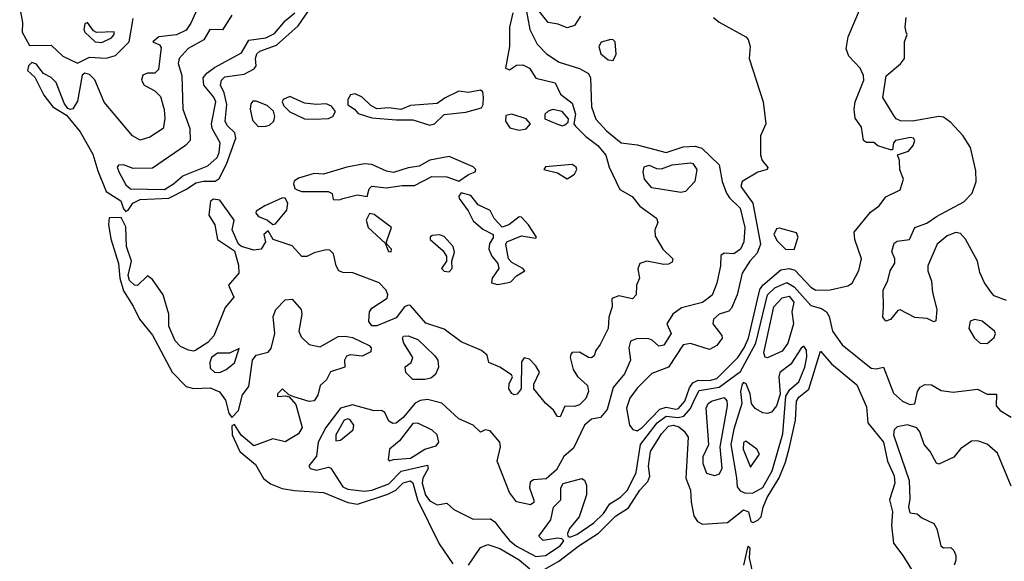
# Model space of a CAD drawing. Extents: x 2923744 to 3052146, y 543855 to 918667.
# Tile 31 of 50: x 2989095 to 2993176, y 824910 to 827156. Entities that reach past the tile are written whole.
import ezdxf

# ---------------------------------------------------------------- set-up
doc = ezdxf.new("R2010")
doc.units = 0

msp = doc.modelspace()

# ---------------------------------------------------------------- linework, layer by layer
at = {"layer": '0CON10XD'}
for points in [[(2991180.7, 827275), (2991209, 827115), (2991239.6, 827055), (2991279.3, 827015), (2991330.7, 826980.7), (2991415, 826954), (2991453.1, 826933.1), (2991461.4, 826915), (2991465.9, 826795), (2991483.9, 826743.9), (2991526.8, 826695), (2991588.5, 826645), (2991655, 826637.5), (2991775, 826605.3), (2991845, 826629), (2991895, 826632.1), (2991923.3, 826623.3), (2991994.7, 826554.7), (2992007.1, 826485), (2992025, 826436.9), (2992037.3, 826417.3), (2992081.4, 826375), (2992101, 826295), (2992096.5, 826235), (2992083.1, 826205), (2992055, 826185.3), (2992015, 826188.4), (2992002, 826178), (2992000.3, 826135), (2991985, 826064.3), (2991965, 826013.6), (2991925, 825983.7), (2991838.5, 825961.5), (2991802.5, 825935), (2991778.1, 825895), (2991795.6, 825855), (2991765, 825807.1), (2991745, 825801.8), (2991716.9, 825826.9), (2991702.4, 825832.4), (2991656.3, 825833.7), (2991626.5, 825823.5), (2991620, 825795), (2991627.3, 825745), (2991602.2, 825687.8), (2991555, 825631.1), (2991530, 825540), (2991502.9, 825507.1), (2991465, 825500.3), (2991436.8, 825475), (2991391.1, 825378.9), (2991351, 825345), (2991320.3, 825289.7), (2991277.5, 825252.5), (2991225, 825247.9), (2991211.1, 825238.9), (2991207.9, 825215), (2991225.7, 825164.3), (2991225.6, 825154.4), (2991212.5, 825145), (2991155, 825156.7), (2991124.8, 825195), (2991074.1, 825325), (2991088.1, 825385), (2991086, 825405), (2991045, 825451.8), (2991025, 825455.4), (2991005, 825446), (2990974.8, 825474.8), (2990915, 825500.6), (2990845, 825565.5), (2990785, 825581.5), (2990755, 825577.8), (2990734.3, 825565.7), (2990685, 825507), (2990655, 825483), (2990641.7, 825481.7), (2990625, 825490.9), (2990608, 825528), (2990595.4, 825535.4), (2990565, 825534.7), (2990475, 825558.6), (2990425, 825545.7), (2990364.4, 825465), (2990332.1, 825405), (2990325, 825345.8), (2990293.3, 825306.7), (2990298.6, 825295), (2990325, 825288.6), (2990375, 825300), (2990385, 825296.9), (2990435, 825218.5), (2990455, 825210), (2990525, 825200.8), (2990555, 825205.5), (2990625, 825232.2), (2990676.3, 825283.7), (2990785, 825308.9), (2990788.8, 825295), (2990766.5, 825255), (2990762.7, 825235), (2990776.9, 825185), (2990795, 825161.1), (2990825, 825144.5), (2990865, 825151.8), (2990894.6, 825125), (2990975, 825084.9), (2991046, 825086), (2991065, 825073.4), (2991093.7, 825035), (2991125, 824996.2), (2991155, 824972.8), (2991235, 824930.6)], [(2989095, 827204.5), (2989106.6, 827145), (2989105.8, 827105), (2989135, 827048.6), (2989225, 827051.2), (2989274.4, 827004.4), (2989335, 826976.4), (2989385, 827000.4), (2989453.6, 826996.4), (2989492.4, 827007.6), (2989549.2, 827065), (2989565, 827161.6)], [(2989843.2, 827226.8), (2989805, 827141.5), (2989785, 827113.2), (2989745, 827093.2), (2989671.2, 827085), (2989647.5, 827065), (2989675, 827052.5), (2989681.2, 827041.2), (2989669.9, 826950.1), (2989655, 826934.3), (2989625, 826934), (2989605, 826925.8), (2989600, 826905), (2989611.2, 826885), (2989655, 826860.6), (2989678.1, 826838.1), (2989694, 826784), (2989696.7, 826745), (2989689.4, 826705), (2989635, 826669.5), (2989595, 826656.9), (2989563.3, 826675), (2989445, 826814.7), (2989406.4, 826906.4), (2989385, 826929.4), (2989365, 826934), (2989353.8, 826926.2), (2989335, 826818.1), (2989315, 826786.9), (2989305, 826784), (2989295, 826787.5), (2989279.6, 826809.6), (2989245.8, 826895.8), (2989225, 826916.1), (2989193.2, 826933.2), (2989175, 826957.5), (2989165, 826971.9), (2989145, 826979.2), (2989132.1, 826965), (2989127.3, 826945), (2989157.5, 826917.5), (2989195, 826842.9), (2989232.2, 826795), (2989289.7, 826759.7), (2989345, 826691.8), (2989398.8, 826598.8), (2989418.9, 826528.9), (2989453.4, 826443.4), (2989514.5, 826405), (2989525, 826372.5), (2989535, 826361.2), (2989545, 826366.2), (2989564.5, 826395), (2989595, 826410.8), (2989713.5, 826416.5), (2989787, 826453), (2989825, 826480), (2989857.2, 826487.2), (2989905, 826486.7), (2989922.5, 826497.5), (2989952.7, 826557.3), (2989990.4, 826665), (2989987, 826687), (2989955, 826717.9), (2989946.7, 826735), (2989953.6, 826805), (2989943, 826853), (2989927.8, 826885), (2989930.9, 826905), (2989945, 826918.7), (2990025, 826930.5), (2990067.2, 826952.8), (2990075.5, 826965), (2990072.8, 826995), (2990078, 827015), (2990090, 827025), (2990159.3, 827050.7), (2990249.2, 827130.8), (2990305, 827210.8)], [(2991419.4, 827170.6), (2991395, 827131.8), (2991365, 827122.7), (2991327.7, 827137.7), (2991285, 827145.2), (2991232.2, 827212.2)], [(2991655, 825451.7), (2991675.8, 825465), (2991748.8, 825541.2), (2991775, 825549.5), (2991815, 825541.3), (2991825.4, 825544.6), (2991851.5, 825575), (2991871, 825629), (2991885, 825649.7), (2991907.9, 825662.1), (2991955, 825660.5), (2991985, 825668.3), (2992071.6, 825755), (2992098.5, 825795), (2992116.1, 825835), (2992162.5, 826037.5), (2992175.1, 826054.9), (2992250.5, 826119.5), (2992285, 826124.9), (2992307.5, 826117.5), (2992375, 826046.5), (2992395, 826034.8), (2992455, 826036.5), (2992527.4, 826052.6), (2992545.8, 826064.2), (2992573.9, 826116.1), (2992585.2, 826164.8), (2992556.7, 826245), (2992554.7, 826275), (2992621.9, 826358.1), (2992657.1, 826385), (2992685, 826421.4), (2992745, 826450.6), (2992758.8, 826495), (2992743.6, 826533.6), (2992742.4, 826572.4), (2992733.6, 826596.4), (2992778.8, 826611.2), (2992799.2, 826635), (2992805.9, 826655), (2992800.6, 826665), (2992788.1, 826668.1), (2992725.8, 826655), (2992716.7, 826645), (2992713.3, 826616.7), (2992705, 826616), (2992652.9, 826632.9), (2992635, 826647.5), (2992605, 826647.3), (2992592.9, 826655), (2992585, 826710), (2992557.7, 826747.7), (2992553.9, 826785), (2992558.1, 826815), (2992594, 826905), (2992593.3, 826925), (2992579, 826955), (2992531.4, 827005), (2992520.9, 827035), (2992529.6, 827085), (2992580.9, 827205)], [(2989974.4, 827175.6), (2989935.7, 827114.3), (2989883.3, 827115), (2989857.8, 827072.2), (2989792.8, 827037.2), (2989756.7, 826995), (2989751.8, 826975), (2989766.8, 826925), (2989771.9, 826785), (2989800.8, 826705), (2989801.1, 826655), (2989782.2, 826635), (2989645, 826540.7), (2989565, 826539.2), (2989525, 826554.6), (2989505, 826552.9), (2989499.5, 826545), (2989506, 826525), (2989535, 826471.9), (2989554.5, 826454.5), (2989695, 826452.6)], [(2989695, 826452.6), (2989732.7, 826475), (2989770.9, 826509.1), (2989875, 826550.3), (2989913.5, 826585), (2989922, 826605), (2989925.5, 826645), (2989893.5, 826705), (2989890, 826725), (2989907.5, 826815), (2989899.9, 826835), (2989858.6, 826885), (2989855.5, 826915), (2989870.2, 826935), (2989902.5, 826957.5), (2990015, 827019), (2990045, 827071.7), (2990115, 827080.8), (2990150.7, 827099.3), (2990197, 827153), (2990235.4, 827185)], [(2991139.1, 827185), (2991126, 827125), (2991125.6, 827045), (2991108.8, 826955), (2991125, 826948), (2991155, 826967.8), (2991181.1, 826968.9)], [(2991970.4, 827165), (2991995, 827145.3), (2992105, 827085.5), (2992114.1, 827074.1), (2992122.7, 827045), (2992118.2, 826995), (2992176.6, 826815), (2992187.4, 826725), (2992165.3, 826674.7), (2992166, 826595), (2992172.8, 826572.8), (2992196.1, 826543.9), (2992193.8, 826535), (2992155, 826523.9), (2992090, 826485), (2992084.7, 826465), (2992098.3, 826445), (2992134.7, 826395), (2992166.4, 826225), (2992152, 826188), (2992122.2, 826155), (2992090, 826105), (2992069.7, 826015), (2992045, 825960), (2992035, 825946.9), (2991995, 825935.6), (2991971.2, 825915), (2991968.5, 825895), (2992006, 825846), (2992007.3, 825835), (2991985, 825804.7), (2991955, 825788.9), (2991875, 825813.5), (2991845, 825808.4), (2991785, 825715.7), (2991715, 825688.9), (2991655, 825627.9), (2991623.8, 825586.2), (2991610.7, 825545), (2991623, 825475), (2991636.3, 825456.3), (2991655, 825451.7)], [(2993185, 825991.2), (2993135, 826011.2), (2993125, 826022.2), (2993095, 826065.5), (2993075, 826108.1), (2993064.7, 826155), (2993015, 826245.6), (2992995, 826269.2), (2992975, 826273.4), (2992939.6, 826260.4), (2992898.2, 826225), (2992858.9, 826135), (2992858.9, 826115), (2992875, 826072.5), (2992878.5, 826025), (2992896.4, 825955), (2992893, 825907), (2992885, 825903.3), (2992856.6, 825916.6), (2992805, 825921.2), (2992745, 825952.5), (2992735, 825950), (2992705, 825912.3), (2992685, 825905.6), (2992673.1, 825923.1), (2992676, 825965), (2992674.7, 826035), (2992694.2, 826075), (2992703.5, 826115), (2992723.2, 826146.8), (2992723.1, 826165), (2992710.6, 826195), (2992720.5, 826229.5), (2992732.6, 826237.4), (2992784, 826245), (2992805.7, 826295), (2992855, 826312.1), (2992895, 826340.4), (2993009.4, 826400.6), (2993043.1, 826436.9), (2993059.6, 826485), (2993059, 826529), (2993036.6, 826626.6), (2993005, 826675.4), (2992955, 826730.4), (2992925, 826752.1), (2992905.2, 826755.2), (2992795.3, 826735.3), (2992746.4, 826736.4), (2992728.8, 826745), (2992718.3, 826758.3), (2992673.3, 826833.3), (2992686.2, 826923.8), (2992746.8, 826973.2), (2992762.5, 826995), (2992763.4, 827065), (2992774.3, 827095), (2992770, 827105), (2992765.5, 827125), (2992770, 827165)], [(2989435, 827062.2), (2989475, 827080.6), (2989486.6, 827095), (2989486, 827106), (2989413.5, 827103.5), (2989400.4, 827110.4), (2989376.5, 827145), (2989365, 827139.4), (2989360.7, 827115), (2989364.7, 827104.7), (2989408.2, 827065), (2989435, 827062.2)], [(2991555, 826986.7), (2991567.4, 827012.6), (2991563.3, 827065), (2991555, 827073.3), (2991545, 827073.5), (2991505, 827062.5), (2991495.6, 827045), (2991504.5, 827015), (2991535, 826989.5), (2991555, 826986.7)], [(2991181.1, 826968.9), (2991208.6, 826955), (2991235, 826914), (2991315, 826893.8), (2991337.2, 826847.2), (2991385, 826810), (2991398.5, 826765), (2991392.5, 826725), (2991398.8, 826715), (2991441.3, 826671.3), (2991491.9, 826635), (2991525, 826593.8), (2991538.6, 826545), (2991582.2, 826452.2), (2991633.3, 826423.3), (2991665, 826383.1), (2991735, 826333.8), (2991740.6, 826315), (2991727.5, 826285), (2991728.9, 826258.9), (2991760.8, 826205), (2991802.5, 826165), (2991799.3, 826150.7), (2991785, 826142), (2991765, 826140.6), (2991695, 826154.6), (2991665.4, 826144.6), (2991657.2, 826122.8), (2991664.5, 826085), (2991652, 826055), (2991650.6, 826015), (2991635, 825998.6), (2991578.6, 826011.4), (2991549.5, 826000.5), (2991551.4, 825965), (2991537.3, 825922.7), (2991534.7, 825875), (2991501.1, 825808.9), (2991483.8, 825785), (2991477, 825763), (2991465, 825753.8), (2991452.5, 825755), (2991415, 825778), (2991385, 825776), (2991380.3, 825769.7), (2991377.5, 825755), (2991388.9, 825705), (2991406.8, 825676.8), (2991448.7, 825638.7), (2991453.2, 825615), (2991441.5, 825585), (2991415, 825558.5), (2991395, 825551.8), (2991355, 825553.8), (2991335, 825508.8), (2991325, 825511.2), (2991307.6, 825537.6), (2991275, 825565.8), (2991226, 825625), (2991226, 825645), (2991250, 825695), (2991235, 825721.2), (2991208.3, 825748.3), (2991186.2, 825753.8), (2991175, 825737.5), (2991173.8, 825625), (2991157.3, 825602.7), (2991145, 825601.2), (2991135, 825606), (2991123.1, 825625), (2991124.4, 825645.6), (2991137.5, 825675), (2991133, 825683), (2991085, 825715.6), (2991040, 825735), (2991032.5, 825765), (2991008.8, 825785), (2990925, 825820.4), (2990855, 825873.1), (2990778, 825898), (2990715, 825970.6), (2990705, 825972.9), (2990690, 825965), (2990655, 825920), (2990575, 825886.9), (2990555, 825886.2), (2990542.9, 825905), (2990544.6, 825945.4), (2990555, 825960), (2990618.9, 826001.1), (2990621.4, 826015), (2990614.3, 826035), (2990585.3, 826065.3), (2990476.4, 826106.4), (2990435, 826107.2), (2990417.8, 826115), (2990406.6, 826135), (2990395.9, 826185), (2990380, 826200), (2990365, 826202.1), (2990315, 826188.9), (2990285, 826173.8), (2990265, 826174.7), (2990225, 826218.8), (2990146.2, 826245), (2990125, 826280), (2990106.7, 826265), (2990113.8, 826235), (2990096, 826204), (2990065, 826200.9), (2990014, 826215), (2990002.5, 826225), (2989975.6, 826285), (2989984, 826325), (2989925, 826408.1), (2989898.6, 826411.4), (2989885.7, 826404.3), (2989879.2, 826345), (2989904.5, 826305), (2989914.5, 826245), (2989985, 826198), (2990002, 826138), (2990002.8, 826105), (2989961.2, 826055), (2989982.2, 826005), (2989946.6, 825963.4), (2989900, 825845), (2989875, 825817.6), (2989825, 825785.8), (2989815, 825781.4), (2989795, 825785.2), (2989761.2, 825801.2), (2989738.9, 825825), (2989713.7, 825885), (2989713.2, 825935), (2989689.6, 826015), (2989645, 826079.4), (2989625, 826094.3), (2989583.4, 826053.4), (2989571.2, 826055), (2989550, 826075), (2989544.4, 826095), (2989558.5, 826155), (2989537.5, 826215), (2989535, 826296.7), (2989515, 826336.2), (2989465.8, 826334.2), (2989463, 826307), (2989472.3, 826247.7), (2989504.2, 826145), (2989509.6, 826085), (2989525, 826032.5), (2989565, 825968.2), (2989592.2, 825915), (2989645, 825848.4), (2989727, 825695), (2989785, 825634.8), (2989815, 825627.5), (2989885, 825629.4), (2989923.3, 825613.3), (2989948.8, 825578.8), (2989962, 825525), (2989975, 825506), (2990001.9, 825535), (2990018.9, 825601.1), (2990045.5, 825635), (2990059.5, 825745), (2990075, 825764.7), (2990125, 825777.1), (2990137.3, 825792.7), (2990152.5, 825855), (2990145.6, 825925), (2990156.9, 825955), (2990195, 825994.3), (2990225, 825997.1), (2990261.1, 825955), (2990264.4, 825935), (2990251.6, 825865), (2990261.5, 825841.5), (2990295, 825810), (2990340.4, 825799.6), (2990415, 825841.9), (2990444.2, 825844.2), (2990475, 825838), (2990543.8, 825805), (2990552, 825795), (2990551.2, 825778.8), (2990515, 825760.6), (2990465, 825766.9), (2990449.7, 825760.3), (2990442, 825745), (2990443.3, 825715), (2990383.8, 825696.2), (2990367.4, 825662.6), (2990340.5, 825639.5), (2990330.8, 825599.2), (2990315, 825575.8), (2990295, 825573.1), (2990232, 825592), (2990211.2, 825601.2), (2990185, 825625.8), (2990163.8, 825605), (2990163.6, 825593.6), (2990196.7, 825596.7), (2990211.7, 825591.7), (2990240.2, 825560.2), (2990266.5, 825465), (2990251.3, 825438.7), (2990195, 825406.1), (2990145, 825418.2), (2990065, 825389.6), (2990013.6, 825433.6), (2989985, 825478), (2989975, 825472.5), (2989975.4, 825435), (2990007.1, 825365), (2990072, 825312), (2990105, 825254.1), (2990135, 825232.2), (2990182.9, 825212.9), (2990234.4, 825204.4), (2990355, 825195.8), (2990455, 825153.9), (2990495, 825147.3), (2990621.4, 825188.6), (2990654.5, 825205.5), (2990685, 825236.2), (2990715, 825243.9), (2990725.1, 825235.1), (2990743.4, 825165), (2990833.2, 824983.2), (2990890.5, 824900.5)], [(2990315, 826744.1), (2990375, 826746.8), (2990393.1, 826755), (2990404.5, 826775), (2990387.4, 826797.4), (2990365, 826806.8), (2990325, 826804.3), (2990275, 826810.5), (2990215, 826837.3), (2990186.7, 826825), (2990183.1, 826815), (2990189.5, 826799.5), (2990214.7, 826774.7), (2990275.3, 826745.3), (2990315, 826744.1)], [(2990795, 826718.5), (2990815, 826724.5), (2990855, 826762.5), (2990945, 826772.1), (2991009.2, 826790.8), (2991016, 826804), (2991018.1, 826835), (2991015, 826857.5), (2991005, 826864), (2990955, 826854.1), (2990915, 826859.2), (2990858.1, 826831.9), (2990825, 826808.7), (2990715, 826799.7), (2990675, 826783.2), (2990625, 826790.5), (2990575, 826786), (2990550, 826800), (2990515, 826834.4), (2990485, 826848.8), (2990466, 826845), (2990455.6, 826825), (2990455, 826802.5), (2990483.3, 826785), (2990497.5, 826767.5), (2990555, 826749.6), (2990655, 826740.3), (2990725, 826741.4), (2990795, 826718.5)], [(2990083.6, 826713.6), (2990115, 826714.4), (2990130.8, 826719.2), (2990148.1, 826735), (2990152.9, 826755), (2990146.5, 826776.5), (2990120.2, 826800.2), (2990075, 826818.5), (2990061.8, 826818.2), (2990053, 826807), (2990050.5, 826785), (2990060.2, 826740.2), (2990083.6, 826713.6)], [(2991165, 826697.7), (2991195, 826703.6), (2991212.5, 826725), (2991194.3, 826745), (2991135, 826764.5), (2991110.6, 826759.4), (2991108.9, 826735), (2991127.2, 826707.2), (2991165, 826697.7)], [(2991345, 826716.7), (2991355, 826720), (2991368.3, 826731.7), (2991370, 826745), (2991343.3, 826775), (2991305, 826784.2), (2991285, 826777.5), (2991272, 826765), (2991272.5, 826745), (2991325, 826722.5), (2991345, 826716.7)], [(2990420.3, 826409.7), (2990435, 826414.4), (2990495, 826430), (2990535, 826423.3), (2990543.1, 826455), (2990555, 826466.4), (2990615, 826458.4), (2990680.8, 826469.2), (2990731.1, 826468.9), (2990803.5, 826506.5), (2990865.6, 826504.4), (2990915, 826486.9), (2990955, 826514.5), (2990983.3, 826525), (2990985.7, 826535), (2990975, 826545.5), (2990875, 826588.2), (2990795, 826573.9), (2990750.6, 826549.4), (2990705, 826542.5), (2990645, 826522.3), (2990615, 826528.1), (2990555.2, 826555.2), (2990525, 826559), (2990451.2, 826545), (2990355, 826515.5), (2990315, 826518.9), (2990250.5, 826499.5), (2990233.2, 826486.8), (2990230, 826475), (2990235.8, 826455.8), (2990245, 826450), (2990265, 826444.4), (2990374.4, 826444.4), (2990390, 826435), (2990395, 826410), (2990420.3, 826409.7)], [(2991365, 826496.7), (2991375, 826503.3), (2991395, 826516.2), (2991404.2, 826535), (2991402, 826545), (2991385, 826556.2), (2991275, 826545.7), (2991267.5, 826535), (2991325, 826520.6), (2991365, 826496.7)], [(2991835, 826439.4), (2991715, 826458.5), (2991684.5, 826495), (2991678.9, 826525), (2991684, 826546), (2991705, 826553.5), (2991735, 826539.4), (2991755, 826537.4), (2991800, 826555), (2991875, 826563.1), (2991885, 826559.4), (2991901.4, 826535), (2991893.8, 826485), (2991855, 826443.8), (2991835, 826439.4)], [(2991075, 826058.5), (2991115, 826064.4), (2991130.3, 826069.7), (2991155, 826094), (2991188.8, 826115), (2991181.2, 826125), (2991135, 826150), (2991121.5, 826165), (2991110, 826225), (2991113.8, 826235), (2991175, 826259.6), (2991235, 826250), (2991237.5, 826255), (2991204.6, 826305), (2991175, 826336.9), (2991165, 826338.6), (2991122, 826305), (2991095, 826296), (2991062.4, 826332.4), (2991045.6, 826365.6), (2990995, 826388.5), (2990965, 826426.9), (2990925, 826438.6), (2990915.6, 826425), (2990916.5, 826415), (2990953.8, 826363.8), (2990975, 826321.9), (2991015, 826287.5), (2991057.5, 826265), (2991057.7, 826252.3), (2991042.2, 826227.8), (2991040, 826205), (2991051.8, 826175), (2991076.9, 826145), (2991081.8, 826125), (2991052.9, 826085), (2991051.4, 826065), (2991075, 826058.5)], [(2990145, 826306.7), (2990155, 826310), (2990203, 826367), (2990206.7, 826395), (2990195, 826416.2), (2990185, 826418), (2990111.2, 826385), (2990075, 826362.5), (2990073.4, 826353.4), (2990085, 826340), (2990122.5, 826325), (2990145, 826306.7)], [(2990635, 826193.3), (2990635.8, 826205), (2990617.5, 826225), (2990616.2, 826235), (2990635.8, 826295), (2990565, 826348.9), (2990545, 826352.2), (2990531.1, 826325), (2990539.1, 826295), (2990610, 826230), (2990623.8, 826195), (2990635, 826193.3)], [(2990875, 826110.8), (2990888, 826125), (2990886.2, 826155), (2990897.5, 826192.5), (2990892.2, 826215), (2990855, 826257.3), (2990835, 826264.4), (2990805, 826260.8), (2990796.2, 826255), (2990796.2, 826245), (2990848.5, 826198.5), (2990864, 826175), (2990863.8, 826155), (2990844, 826125), (2990855, 826112.9), (2990875, 826110.8)], [(2992305, 826203.1), (2992321.3, 826255), (2992315, 826272.2), (2992245, 826292.2), (2992231.5, 826288.5), (2992221.6, 826265), (2992235, 826238.8), (2992270, 826205), (2992305, 826203.1)], [(2991235, 824930.6), (2991275, 824934.1), (2991335.8, 824975), (2991350.5, 824995), (2991343, 825003), (2991325, 825005.8), (2991265, 824996.6), (2991247.3, 825015), (2991297.3, 825082.7), (2991308.2, 825135), (2991338.5, 825165), (2991338.5, 825215), (2991347.4, 825232.6), (2991425, 825253.2), (2991436.8, 825246.8), (2991445, 825226), (2991444.3, 825185.7), (2991414.2, 825095), (2991373.5, 825046.5), (2991365.3, 825025), (2991366.7, 825015), (2991375, 825010.6), (2991405, 825021.9), (2991475, 825069.7), (2991515, 825108.3), (2991541.9, 825148.1), (2991585, 825175.9), (2991614.1, 825205.9), (2991650.8, 825279.2), (2991668, 825395), (2991737.8, 825485), (2991775, 825511.5), (2991825, 825506.2), (2991847.5, 825512.5), (2991876.2, 825543.8), (2991891.9, 825581.9), (2991911.6, 825618.4), (2991995, 825632.3), (2992082.9, 825697.1), (2992147, 825815), (2992194.4, 826015.6), (2992225, 826044.4), (2992275, 826066.6), (2992305, 826049), (2992375, 825971.1), (2992418.1, 825958.1), (2992439.6, 825945), (2992450.9, 825925), (2992464.3, 825865), (2992505, 825807.6), (2992625, 825710.5), (2992645, 825708.1), (2992676, 825715), (2992717.8, 825607.8), (2992754.3, 825575), (2992785, 825561.2), (2992806.2, 825563.8), (2992816.8, 825615), (2992828.1, 825631.9), (2992846.8, 825643.2), (2992875, 825641.6), (2992915, 825618.5), (2992965, 825611.9), (2993065, 825624.4), (2993105, 825603.3), (2993143.8, 825603.8), (2993143.1, 825555), (2993159.2, 825535), (2993205, 825508.1)], [(2992195, 825753.8), (2992185, 825757.1), (2992180, 825775), (2992221.2, 825965), (2992255, 826002.8), (2992285, 826009.3), (2992303.5, 825985), (2992295.3, 825945), (2992303, 825895), (2992279.6, 825815), (2992255, 825781.2), (2992195, 825753.8)], [(2993105, 825813.2), (2993135, 825838.6), (2993140, 825855), (2993136.2, 825865), (2993085, 825906.7), (2993055, 825913.1), (2993035, 825905.6), (2993029.1, 825875), (2993053.2, 825835), (2993076, 825815), (2993105, 825813.2)], [(2990725, 825664.2), (2990695, 825692.9), (2990693.4, 825716.6), (2990718, 825735), (2990724, 825755), (2990688, 825815), (2990681.2, 825835), (2990686.4, 825843.6), (2990705, 825845.6), (2990745, 825829.5), (2990815, 825764.2), (2990828.1, 825745), (2990830.6, 825715), (2990819.2, 825685), (2990799.6, 825670.4), (2990775, 825664.6), (2990725, 825664.2)], [(2989925, 825693.2), (2989950.4, 825705), (2989985, 825733.8), (2990005, 825792.5), (2989965, 825773.9), (2989915, 825773), (2989890, 825755), (2989882.8, 825735), (2989885, 825711.4), (2989902.9, 825695), (2989925, 825693.2)], [(2991259.5, 824870.5), (2991329.4, 824910.6), (2991413, 824975), (2991495, 825027.4), (2991565, 825097.9), (2991618, 825132), (2991665, 825205.3), (2991699, 825241), (2991706.9, 825263.1), (2991702, 825305), (2991709.5, 825365), (2991755, 825439.5), (2991785, 825470.4), (2991805, 825475.4), (2991827.3, 825467.3), (2991849.6, 825449.6), (2991865.4, 825425), (2991856, 825255), (2991875.4, 825205.4), (2991877.8, 825155), (2991889, 825099), (2991905, 825075.2), (2991925, 825064.8), (2992029.4, 825070.6), (2992095, 825123.2), (2992115.5, 825115), (2992125.9, 825075.9), (2992135, 825071.2), (2992155, 825080.8), (2992168.5, 825095), (2992176.6, 825135), (2992193.5, 825175), (2992243.2, 825256.8), (2992269.2, 825320.8), (2992286.2, 825383.8), (2992310.8, 825495), (2992315.5, 825575), (2992325, 825590.9), (2992366.2, 825623.8), (2992415, 825782.2), (2992459.5, 825729.5), (2992565, 825641.8), (2992605, 825551.4), (2992610.2, 825485), (2992676.3, 825405), (2992692.6, 825325), (2992720.1, 825265), (2992722.8, 825235), (2992700.8, 825165), (2992712.5, 825115), (2992709.2, 825059.2), (2992716.9, 824985), (2992755.8, 824935), (2992805.6, 824854.4)], [(2992103, 825193), (2992135, 825194.4), (2992175, 825216.2), (2992214.7, 825285), (2992258.9, 825438.9), (2992271.4, 825595), (2992287.8, 825622.2), (2992324.5, 825655), (2992349.6, 825715), (2992358.4, 825758.4), (2992356.2, 825786.2), (2992348.8, 825798.8), (2992345, 825801.8), (2992335, 825793.6), (2992291.8, 825728.2), (2992246.6, 825693.4), (2992242.3, 825675), (2992246.7, 825603.3), (2992232.2, 825555), (2992211.5, 825528.5), (2992195, 825523.1), (2992175, 825525.9), (2992144.1, 825544.1), (2992129.1, 825565), (2992122.9, 825605), (2992106.5, 825646.5), (2992095, 825651.5), (2992089.6, 825645), (2992083.3, 825615), (2992088.4, 825565), (2992055, 825457.7), (2992043.1, 825395), (2992065.9, 825255.9), (2992069.7, 825219.7), (2992082, 825202), (2992103, 825193)], [(2991975, 825264.6), (2991943.8, 825275), (2991928.7, 825315), (2991928.8, 825345), (2991952.3, 825395), (2991940.2, 825545), (2991949.1, 825565), (2991962.3, 825575), (2992015, 825589.5), (2992026.2, 825576.2), (2992028.2, 825555), (2991996.6, 825385), (2992005.2, 825294.8), (2991995, 825272.1), (2991975, 825264.6)], [(2990405, 825409.2), (2990425, 825412.7), (2990477.1, 825455), (2990479.6, 825475), (2990465, 825497.3), (2990455, 825501.3), (2990440.7, 825495), (2990406.1, 825435), (2990405, 825409.2)], [(2990626.4, 825326.4), (2990645, 825332.3), (2990715, 825337.5), (2990775, 825375.2), (2990821.3, 825388.7), (2990832, 825405), (2990826.2, 825435), (2990804.7, 825454.7), (2990745, 825483.8), (2990725, 825481.8), (2990669.9, 825410.1), (2990628.5, 825375), (2990621.9, 825331.9), (2990626.4, 825326.4)], [(2993205, 825222.2), (2993148.1, 825358.1), (2993105, 825396.2), (2993065, 825410), (2993040.9, 825409.1), (2992995, 825377.1), (2992967.6, 825342.4), (2992905, 825313.8), (2992895, 825316.7), (2992868.9, 825365), (2992844.8, 825394.8), (2992826.7, 825446.7), (2992814.2, 825464.2), (2992775, 825476.2), (2992732, 825468), (2992720, 825455), (2992717.7, 825435), (2992781.8, 825245), (2992785, 825170), (2992780, 825135), (2992785, 825111.2), (2992815, 825107.5), (2992835, 825090), (2992885, 825067.5), (2992896.2, 825045), (2992913.3, 824975), (2992925, 824966.7), (2992955, 824967.5), (2992966.7, 824955), (2992976.2, 824935), (2992976, 824915), (2992968.8, 824895)], [(2992125, 825300), (2992162, 825355), (2992151.2, 825375), (2992105, 825408.5), (2992095, 825402.5), (2992094, 825375), (2992125, 825300)], [(2990955, 824893.8), (2991005, 824968), (2991035, 824980), (2991085, 824963.8), (2991165, 824916.2), (2991209.4, 824879.4)], [(2992131.1, 824875), (2992120, 824925), (2992122.5, 824965), (2992115, 824972.5), (2992108.8, 824955), (2992094.7, 824895)]]:
    msp.add_lwpolyline(points, dxfattribs=at)

doc.saveas('drawing.dxf')
